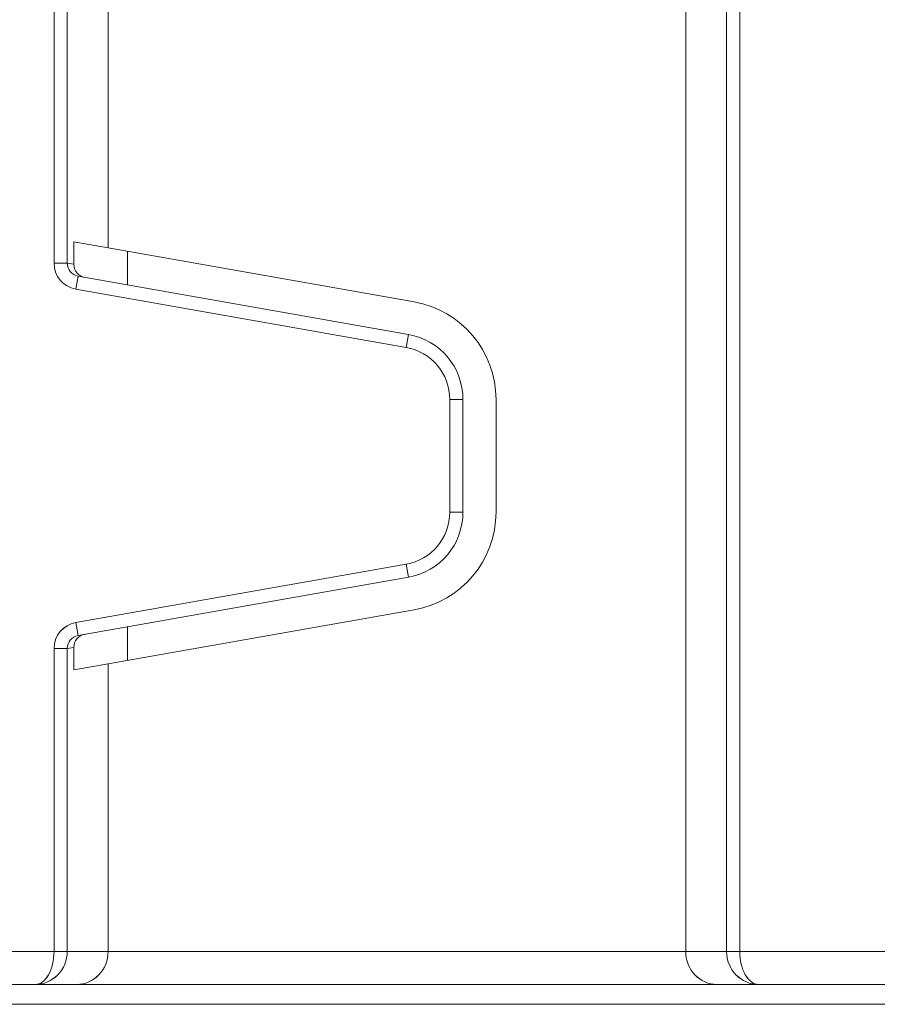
# Model space of a CAD drawing. Header units: millimetres. Extents: x -420 to 420, y -297 to 297.
# Tile 7 of 203: x -323 to -310, y -136 to -121. Entities that reach past the tile are written whole.
import ezdxf

# ---------------------------------------------------------------- set-up
doc = ezdxf.new("R2010")
doc.units = ezdxf.units.MM
doc.header["$MEASUREMENT"] = 0
doc.layers.add('layer 1', color=7, linetype='Continuous')

msp = doc.modelspace()

# ---------------------------------------------------------------- linework, layer by layer
at = {"layer": 'layer 1', "lineweight": 9}
for points in [[(-322.2004, -124.6367), (-322.2004, -124.6367), (-322.2004, -100.4326), (-322.2004, -100.4326)], [(-322.0008, -100.6546), (-322.0008, -100.6546), (-322.0008, -124.6367), (-322.0008, -124.6367)], [(-312.0204, -135.0531), (-312.0204, -135.0531), (-312.0204, -114.4687), (-312.0204, -114.4687)], [(-311.8206, -114.4687), (-311.8206, -114.4687), (-311.8206, -135.0531), (-311.8206, -135.0531)], [(-321.3818, -120.5528), (-321.3818, -120.5528), (-321.3818, -124.4061), (-321.3818, -124.4061)], [(-312.6394, -120.5528), (-312.6394, -120.5528), (-312.6394, -135.0531), (-312.6394, -135.0531)], [(-321.3818, -124.4061), (-321.3818, -124.4061), (-321.9006, -124.3145), (-321.9006, -124.3145)], [(-321.9006, -124.3145), (-321.9006, -124.3145), (-321.9006, -124.6543), (-321.9006, -124.6543)], [(-316.7501, -125.2227), (-316.7501, -125.2227), (-321.3818, -124.4061), (-321.3818, -124.4061)], [(-321.0906, -124.4573), (-321.0906, -124.4573), (-321.0906, -124.9651), (-321.0906, -124.9651)], [(-322.2004, -124.6367), (-322.2004, -124.8309), (-322.0608, -124.9971), (-321.8694, -125.0309)], [(-322.2004, -124.6367), (-322.2004, -124.6367), (-322.2004, -124.6367), (-322.2004, -124.6367)], [(-322.2004, -124.6367), (-322.2004, -124.8309), (-322.0608, -124.9971), (-321.8694, -125.0309)], [(-322.2004, -124.6367), (-322.2004, -124.8309), (-322.0608, -124.9971), (-321.8694, -125.0309)], [(-322.2004, -124.6367), (-322.2004, -124.8309), (-322.0608, -124.9971), (-321.8694, -125.0309)], [(-322.2004, -124.6367), (-322.2004, -124.8309), (-322.0608, -124.9971), (-321.8694, -125.0309)], [(-322.2004, -124.6367), (-322.2004, -124.8309), (-322.0608, -124.9971), (-321.8694, -125.0309)], [(-322.2004, -124.6367), (-322.2004, -124.8309), (-322.0608, -124.9971), (-321.8694, -125.0309)], [(-322.2004, -124.6367), (-322.2004, -124.8309), (-322.0608, -124.9971), (-321.8694, -125.0309)], [(-322.2004, -124.6367), (-322.2004, -124.8309), (-322.0608, -124.9971), (-321.8694, -125.0309)], [(-322.2004, -124.6367), (-322.2004, -124.8309), (-322.0608, -124.9971), (-321.8694, -125.0309)], [(-322.2004, -124.6367), (-322.2004, -124.8309), (-322.0608, -124.9971), (-321.8694, -125.0309)], [(-322.2004, -124.6367), (-322.2004, -124.8309), (-322.0608, -124.9971), (-321.8694, -125.0309)], [(-322.2004, -124.6367), (-322.2004, -124.8309), (-322.0608, -124.9971), (-321.8694, -125.0309)], [(-322.2004, -124.6367), (-322.2004, -124.8309), (-322.0608, -124.9971), (-321.8694, -125.0309)], [(-322.2004, -124.6367), (-322.2004, -124.8309), (-322.0608, -124.9971), (-321.8694, -125.0309)], [(-322.2004, -124.6367), (-322.2004, -124.8309), (-322.0608, -124.9971), (-321.8694, -125.0309)], [(-322.2004, -124.6367), (-322.2004, -124.8309), (-322.0608, -124.9971), (-321.8694, -125.0309)], [(-322.2004, -124.6367), (-322.2004, -124.8309), (-322.0608, -124.9971), (-321.8694, -125.0309)], [(-322.2004, -124.6367), (-322.2004, -124.8309), (-322.0608, -124.9971), (-321.8694, -125.0309)], [(-322.2004, -124.6367), (-322.2004, -124.8309), (-322.0608, -124.9971), (-321.8694, -125.0309)], [(-322.2004, -124.6367), (-322.2004, -124.8309), (-322.0608, -124.9971), (-321.8694, -125.0309)], [(-322.0008, -124.6367), (-322.0008, -124.6367), (-322.2004, -124.6367), (-322.2004, -124.6367)], [(-322.0008, -124.6367), (-322.0006, -124.7339), (-321.9306, -124.8169), (-321.8346, -124.8339)], [(-322.0008, -124.6367), (-322.0008, -124.6367), (-322.0008, -124.6367), (-322.0008, -124.6367)], [(-322.0008, -124.6367), (-322.0006, -124.7339), (-321.9306, -124.8169), (-321.8346, -124.8339)], [(-322.0008, -124.6367), (-322.0006, -124.7339), (-321.9306, -124.8169), (-321.8346, -124.8339)], [(-322.0008, -124.6367), (-322.0006, -124.7339), (-321.9306, -124.8169), (-321.8346, -124.8339)], [(-322.0008, -124.6367), (-322.0006, -124.7339), (-321.9306, -124.8169), (-321.8346, -124.8339)], [(-322.0008, -124.6367), (-322.0006, -124.7339), (-321.9306, -124.8169), (-321.8346, -124.8339)], [(-322.0008, -124.6367), (-322.0006, -124.7339), (-321.9306, -124.8169), (-321.8346, -124.8339)], [(-322.0008, -124.6367), (-322.0006, -124.7339), (-321.9306, -124.8169), (-321.8346, -124.8339)], [(-322.0008, -124.6367), (-322.0006, -124.7339), (-321.9306, -124.8169), (-321.8346, -124.8339)], [(-322.0008, -124.6367), (-322.0006, -124.7339), (-321.9306, -124.8169), (-321.8346, -124.8339)], [(-322.0008, -124.6367), (-322.0006, -124.7339), (-321.9306, -124.8169), (-321.8346, -124.8339)], [(-322.0008, -124.6367), (-322.0006, -124.7339), (-321.9306, -124.8169), (-321.8346, -124.8339)], [(-322.0008, -124.6367), (-322.0006, -124.7339), (-321.9306, -124.8169), (-321.8346, -124.8339)], [(-322.0008, -124.6367), (-322.0006, -124.7339), (-321.9306, -124.8169), (-321.8346, -124.8339)], [(-322.0008, -124.6367), (-322.0006, -124.7339), (-321.9306, -124.8169), (-321.8346, -124.8339)], [(-322.0008, -124.6367), (-322.0006, -124.7339), (-321.9306, -124.8169), (-321.8346, -124.8339)], [(-322.0008, -124.6367), (-322.0006, -124.7339), (-321.9306, -124.8169), (-321.8346, -124.8339)], [(-322.0008, -124.6367), (-322.0006, -124.7339), (-321.9306, -124.8169), (-321.8346, -124.8339)], [(-322.0008, -124.6367), (-322.0006, -124.7339), (-321.9306, -124.8169), (-321.8346, -124.8339)], [(-322.0008, -124.6367), (-322.0006, -124.7339), (-321.9306, -124.8171), (-321.8346, -124.8339)], [(-322.0008, -124.6367), (-322.0006, -124.7339), (-321.9306, -124.8171), (-321.8346, -124.8339)], [(-322.0008, -124.6367), (-322.0008, -124.6367), (-321.9006, -124.6543), (-321.9006, -124.6543)], [(-321.9006, -124.6543), (-321.9006, -124.7515), (-321.8308, -124.8345), (-321.735, -124.8515)], [(-321.9006, -124.6543), (-321.9006, -124.6543), (-321.9006, -124.6545), (-321.9006, -124.6545)], [(-321.9006, -124.6543), (-321.9006, -124.7515), (-321.8308, -124.8345), (-321.735, -124.8515)], [(-321.9006, -124.6543), (-321.9006, -124.7515), (-321.8308, -124.8345), (-321.735, -124.8515)], [(-321.9006, -124.6543), (-321.9006, -124.7515), (-321.8308, -124.8345), (-321.735, -124.8515)], [(-321.9006, -124.6543), (-321.9006, -124.7515), (-321.8308, -124.8345), (-321.735, -124.8515)], [(-321.9006, -124.6543), (-321.9006, -124.7515), (-321.8308, -124.8345), (-321.735, -124.8515)], [(-321.9006, -124.6543), (-321.9006, -124.7515), (-321.8308, -124.8345), (-321.735, -124.8515)], [(-321.9006, -124.6543), (-321.9006, -124.7515), (-321.8308, -124.8345), (-321.735, -124.8515)], [(-321.9006, -124.6543), (-321.9006, -124.7515), (-321.8308, -124.8345), (-321.735, -124.8515)], [(-321.9006, -124.6543), (-321.9006, -124.7515), (-321.8308, -124.8345), (-321.735, -124.8515)], [(-321.9006, -124.6543), (-321.9006, -124.7515), (-321.8308, -124.8345), (-321.735, -124.8515)], [(-321.9006, -124.6545), (-321.9006, -124.7515), (-321.8308, -124.8345), (-321.735, -124.8515)], [(-321.9006, -124.6545), (-321.9006, -124.7515), (-321.8308, -124.8345), (-321.735, -124.8515)], [(-321.9006, -124.6545), (-321.9006, -124.7515), (-321.8308, -124.8345), (-321.735, -124.8515)], [(-321.9006, -124.6545), (-321.9006, -124.7515), (-321.8308, -124.8345), (-321.735, -124.8515)], [(-321.9006, -124.6545), (-321.9006, -124.7515), (-321.8308, -124.8345), (-321.735, -124.8515)], [(-321.9006, -124.6545), (-321.9006, -124.7515), (-321.8308, -124.8345), (-321.735, -124.8515)], [(-321.9006, -124.6545), (-321.9006, -124.7515), (-321.8308, -124.8345), (-321.735, -124.8515)], [(-321.9006, -124.6545), (-321.9006, -124.7515), (-321.8308, -124.8347), (-321.735, -124.8515)], [(-321.9006, -124.6545), (-321.9006, -124.7515), (-321.8308, -124.8347), (-321.735, -124.8515)], [(-321.9006, -124.6545), (-321.9006, -124.7515), (-321.8308, -124.8347), (-321.735, -124.8515)], [(-321.8346, -124.8339), (-321.8346, -124.8339), (-321.8694, -125.0309), (-321.8694, -125.0309)], [(-321.8346, -124.8339), (-321.8346, -124.8339), (-316.8369, -125.7151), (-316.8369, -125.7151)], [(-321.8346, -124.8339), (-321.8346, -124.8339), (-321.8346, -124.8339), (-321.8346, -124.8339)], [(-321.735, -124.8515), (-321.735, -124.8515), (-321.735, -124.8515), (-321.735, -124.8515)], [(-321.8694, -125.0309), (-321.8694, -125.0309), (-321.8694, -125.0309), (-321.8694, -125.0309)], [(-316.8717, -125.9121), (-316.8717, -125.9121), (-321.8694, -125.0309), (-321.8694, -125.0309)], [(-315.5105, -126.6999), (-315.5105, -125.9719), (-316.0331, -125.3491), (-316.7501, -125.2227)], [(-316.8717, -125.9121), (-316.8717, -125.9121), (-316.8369, -125.7151), (-316.8369, -125.7151)], [(-316.0105, -126.6999), (-316.0105, -126.2145), (-316.3589, -125.7993), (-316.8369, -125.7151)], [(-316.2105, -126.6999), (-316.2105, -126.3117), (-316.4893, -125.9795), (-316.8717, -125.9121)], [(-316.2105, -128.4057), (-316.2105, -128.4057), (-316.2105, -126.6999), (-316.2105, -126.6999)], [(-316.2105, -126.6999), (-316.2105, -126.6999), (-316.0105, -126.6999), (-316.0105, -126.6999)], [(-316.0105, -126.6999), (-316.0105, -126.6999), (-316.0105, -128.4057), (-316.0105, -128.4057)], [(-315.5105, -128.4057), (-315.5105, -128.4057), (-315.5105, -126.6999), (-315.5105, -126.6999)], [(-316.8717, -129.1937), (-316.4893, -129.1261), (-316.2105, -128.7941), (-316.2105, -128.4057)], [(-316.8369, -129.3905), (-316.3589, -129.3063), (-316.0105, -128.8911), (-316.0105, -128.4057)], [(-316.7501, -129.883), (-316.0331, -129.7566), (-315.5105, -129.1337), (-315.5105, -128.4057)], [(-316.2105, -128.4057), (-316.2105, -128.4057), (-316.0105, -128.4057), (-316.0105, -128.4057)], [(-321.8694, -130.075), (-321.8694, -130.075), (-316.8717, -129.1937), (-316.8717, -129.1937)], [(-316.8717, -129.1937), (-316.8717, -129.1937), (-316.8369, -129.3905), (-316.8369, -129.3905)], [(-316.8369, -129.3905), (-316.8369, -129.3905), (-321.8346, -130.2718), (-321.8346, -130.2718)], [(-321.3818, -130.6998), (-321.3818, -130.6998), (-316.7501, -129.883), (-316.7501, -129.883)], [(-321.8694, -130.075), (-322.0608, -130.1086), (-322.2004, -130.2748), (-322.2004, -130.469)], [(-321.8694, -130.075), (-322.0608, -130.1086), (-322.2004, -130.2748), (-322.2004, -130.469)], [(-321.8694, -130.075), (-322.0608, -130.1086), (-322.2004, -130.2748), (-322.2004, -130.469)], [(-321.8694, -130.075), (-322.0608, -130.1088), (-322.2004, -130.2748), (-322.2004, -130.469)], [(-321.8694, -130.075), (-322.0608, -130.1088), (-322.2004, -130.2748), (-322.2004, -130.469)], [(-321.8694, -130.075), (-322.0608, -130.1088), (-322.2004, -130.2748), (-322.2004, -130.469)], [(-321.8694, -130.075), (-322.0608, -130.1088), (-322.2004, -130.275), (-322.2004, -130.469)], [(-321.8694, -130.075), (-322.0608, -130.1088), (-322.2004, -130.275), (-322.2004, -130.469)], [(-321.8694, -130.075), (-322.0608, -130.1088), (-322.2004, -130.275), (-322.2004, -130.469)], [(-321.8694, -130.075), (-322.0608, -130.1088), (-322.2004, -130.275), (-322.2004, -130.469)], [(-321.8694, -130.075), (-322.0608, -130.1088), (-322.2004, -130.275), (-322.2004, -130.469)], [(-321.8694, -130.075), (-322.0608, -130.1088), (-322.2004, -130.275), (-322.2004, -130.469)], [(-321.8694, -130.075), (-322.0608, -130.1088), (-322.2004, -130.275), (-322.2004, -130.469)], [(-321.8694, -130.075), (-322.0608, -130.1088), (-322.2004, -130.275), (-322.2004, -130.469)], [(-321.8694, -130.075), (-322.0608, -130.1088), (-322.2004, -130.275), (-322.2004, -130.469)], [(-321.8694, -130.075), (-322.0608, -130.1088), (-322.2004, -130.275), (-322.2004, -130.469)], [(-321.8694, -130.075), (-322.0608, -130.1088), (-322.2004, -130.275), (-322.2004, -130.469)], [(-321.8694, -130.075), (-322.0608, -130.1088), (-322.2004, -130.275), (-322.2004, -130.4692)], [(-321.8694, -130.075), (-322.0608, -130.1088), (-322.2004, -130.275), (-322.2004, -130.4692)], [(-321.8694, -130.075), (-322.0608, -130.1088), (-322.2004, -130.275), (-322.2004, -130.4692)], [(-321.8694, -130.075), (-322.0608, -130.1088), (-322.2004, -130.275), (-322.2004, -130.4692)], [(-321.8694, -130.075), (-321.8694, -130.075), (-321.8694, -130.075), (-321.8694, -130.075)], [(-321.8694, -130.075), (-321.8694, -130.075), (-321.8346, -130.2718), (-321.8346, -130.2718)], [(-321.0906, -130.1408), (-321.0906, -130.1408), (-321.0906, -130.6484), (-321.0906, -130.6484)], [(-321.8346, -130.2718), (-321.9306, -130.2888), (-322.0006, -130.372), (-322.0008, -130.469)], [(-321.8346, -130.2718), (-321.9306, -130.2888), (-322.0006, -130.372), (-322.0008, -130.469)], [(-321.8346, -130.2718), (-321.9306, -130.2888), (-322.0006, -130.372), (-322.0008, -130.469)], [(-321.8346, -130.272), (-321.9306, -130.2888), (-322.0006, -130.372), (-322.0008, -130.469)], [(-321.8346, -130.272), (-321.9306, -130.2888), (-322.0006, -130.372), (-322.0008, -130.469)], [(-321.8346, -130.272), (-321.9306, -130.2888), (-322.0006, -130.372), (-322.0008, -130.469)], [(-321.8346, -130.272), (-321.9306, -130.2888), (-322.0006, -130.372), (-322.0008, -130.469)], [(-321.8346, -130.272), (-321.9306, -130.2888), (-322.0006, -130.372), (-322.0008, -130.469)], [(-321.8346, -130.272), (-321.9306, -130.2888), (-322.0006, -130.372), (-322.0008, -130.469)], [(-321.8346, -130.272), (-321.9306, -130.2888), (-322.0006, -130.372), (-322.0008, -130.469)], [(-321.8346, -130.272), (-321.9306, -130.2888), (-322.0006, -130.372), (-322.0008, -130.469)], [(-321.8346, -130.272), (-321.9306, -130.2888), (-322.0006, -130.372), (-322.0008, -130.469)], [(-321.8346, -130.272), (-321.9306, -130.2888), (-322.0006, -130.372), (-322.0008, -130.469)], [(-321.8346, -130.272), (-321.9306, -130.2888), (-322.0006, -130.372), (-322.0008, -130.469)], [(-321.8346, -130.272), (-321.9306, -130.2888), (-322.0006, -130.372), (-322.0008, -130.469)], [(-321.8346, -130.272), (-321.9306, -130.2888), (-322.0006, -130.372), (-322.0008, -130.469)], [(-321.8346, -130.272), (-321.9306, -130.2888), (-322.0006, -130.372), (-322.0008, -130.469)], [(-321.8346, -130.272), (-321.9306, -130.2888), (-322.0006, -130.372), (-322.0008, -130.4692)], [(-321.8346, -130.272), (-321.9306, -130.2888), (-322.0006, -130.372), (-322.0008, -130.4692)], [(-321.8346, -130.272), (-321.9306, -130.2888), (-322.0006, -130.372), (-322.0008, -130.4692)], [(-321.8346, -130.272), (-321.9306, -130.2888), (-322.0006, -130.372), (-322.0008, -130.4692)], [(-321.735, -130.2544), (-321.8308, -130.2712), (-321.9006, -130.3544), (-321.9006, -130.4514)], [(-321.735, -130.2544), (-321.8308, -130.2712), (-321.9006, -130.3544), (-321.9006, -130.4514)], [(-321.735, -130.2544), (-321.8308, -130.2712), (-321.9006, -130.3544), (-321.9006, -130.4514)], [(-321.735, -130.2544), (-321.8308, -130.2712), (-321.9006, -130.3544), (-321.9006, -130.4514)], [(-321.735, -130.2544), (-321.8308, -130.2712), (-321.9006, -130.3544), (-321.9006, -130.4514)], [(-321.735, -130.2544), (-321.8308, -130.2712), (-321.9006, -130.3544), (-321.9006, -130.4514)], [(-321.735, -130.2544), (-321.8308, -130.2712), (-321.9006, -130.3544), (-321.9006, -130.4514)], [(-321.735, -130.2544), (-321.8308, -130.2712), (-321.9006, -130.3544), (-321.9006, -130.4514)], [(-321.735, -130.2544), (-321.8308, -130.2712), (-321.9006, -130.3544), (-321.9006, -130.4514)], [(-321.735, -130.2544), (-321.8308, -130.2712), (-321.9006, -130.3544), (-321.9006, -130.4514)], [(-321.735, -130.2544), (-321.8308, -130.2712), (-321.9006, -130.3544), (-321.9006, -130.4514)], [(-321.735, -130.2544), (-321.8308, -130.2712), (-321.9006, -130.3544), (-321.9006, -130.4514)], [(-321.735, -130.2544), (-321.8308, -130.2712), (-321.9006, -130.3544), (-321.9006, -130.4514)], [(-321.735, -130.2544), (-321.8308, -130.2712), (-321.9006, -130.3544), (-321.9006, -130.4514)], [(-321.735, -130.2544), (-321.8308, -130.2712), (-321.9006, -130.3544), (-321.9006, -130.4514)], [(-321.735, -130.2544), (-321.8308, -130.2712), (-321.9006, -130.3544), (-321.9006, -130.4514)], [(-321.735, -130.2544), (-321.8308, -130.2712), (-321.9006, -130.3544), (-321.9006, -130.4514)], [(-321.735, -130.2544), (-321.8308, -130.2712), (-321.9006, -130.3544), (-321.9006, -130.4514)], [(-321.735, -130.2544), (-321.8308, -130.2712), (-321.9006, -130.3544), (-321.9006, -130.4514)], [(-321.735, -130.2544), (-321.8308, -130.2712), (-321.9006, -130.3544), (-321.9006, -130.4514)], [(-321.735, -130.2544), (-321.8308, -130.2712), (-321.9006, -130.3544), (-321.9006, -130.4514)], [(-321.8346, -130.2718), (-321.8346, -130.2718), (-321.8346, -130.272), (-321.8346, -130.272)], [(-321.735, -130.2544), (-321.735, -130.2544), (-321.735, -130.2544), (-321.735, -130.2544)], [(-322.2004, -130.469), (-322.2004, -130.469), (-322.2004, -130.4692), (-322.2004, -130.4692)], [(-322.2004, -135.0531), (-322.2004, -135.0531), (-322.2004, -130.469), (-322.2004, -130.469)], [(-322.2004, -130.469), (-322.2004, -130.469), (-322.0008, -130.469), (-322.0008, -130.469)], [(-321.9006, -130.4514), (-321.9006, -130.4514), (-322.0008, -130.469), (-322.0008, -130.469)], [(-322.0008, -130.469), (-322.0008, -130.469), (-322.0008, -135.0531), (-322.0008, -135.0531)], [(-322.0008, -130.469), (-322.0008, -130.469), (-322.0008, -130.4692), (-322.0008, -130.4692)], [(-321.9006, -130.4514), (-321.9006, -130.4514), (-321.9006, -130.4514), (-321.9006, -130.4514)], [(-321.9006, -130.4514), (-321.9006, -130.4514), (-321.9006, -130.7912), (-321.9006, -130.7912)], [(-321.9006, -130.7912), (-321.9006, -130.7912), (-321.3818, -130.6998), (-321.3818, -130.6998)], [(-321.3818, -130.6998), (-321.3818, -130.6998), (-321.3818, -135.0531), (-321.3818, -135.0531)], [(-324.7106, -135.0531), (-324.7106, -135.0531), (-322.2004, -135.0531), (-322.2004, -135.0531)], [(-322.2004, -135.0531), (-322.2004, -135.0531), (-322.2004, -135.0531), (-322.2004, -135.0531)], [(-322.2004, -135.0531), (-322.2004, -135.0531), (-322.0008, -135.0531), (-322.0008, -135.0531)], [(-322.0008, -135.0531), (-322.0008, -135.0531), (-322.0008, -135.0531), (-322.0008, -135.0531)], [(-322.0008, -135.0531), (-322.0008, -135.0531), (-321.3818, -135.0531), (-321.3818, -135.0531)], [(-321.3818, -135.0531), (-321.3818, -135.0531), (-321.3818, -135.0531), (-321.3818, -135.0531)], [(-321.3818, -135.0531), (-321.3818, -135.0531), (-312.6394, -135.0531), (-312.6394, -135.0531)], [(-312.6394, -135.0531), (-312.6394, -135.0531), (-312.6394, -135.0531), (-312.6394, -135.0531)], [(-312.6394, -135.0531), (-312.6394, -135.0531), (-312.0204, -135.0531), (-312.0204, -135.0531)], [(-312.0204, -135.0531), (-312.0204, -135.0531), (-311.8206, -135.0531), (-311.8206, -135.0531)], [(-312.0204, -135.0531), (-312.0204, -135.0531), (-312.0204, -135.0531), (-312.0204, -135.0531)], [(-311.8206, -135.0531), (-311.8206, -135.0531), (-259.2094, -135.0531), (-259.2094, -135.0531)], [(-311.8206, -135.0531), (-311.8206, -135.0531), (-311.8206, -135.0531), (-311.8206, -135.0531)], [(-322.2838, -135.4065), (-322.2838, -135.4065), (-322.2838, -135.4067), (-322.2838, -135.4067)], [(-322.1426, -135.4065), (-322.1426, -135.4065), (-322.1426, -135.4067), (-322.1426, -135.4067)], [(-321.5208, -135.4065), (-321.5208, -135.4065), (-321.5208, -135.4067), (-321.5208, -135.4067)], [(-312.5004, -135.4065), (-312.5004, -135.4065), (-312.5004, -135.4067), (-312.5004, -135.4067)], [(-311.8784, -135.4065), (-311.8784, -135.4065), (-311.8784, -135.4067), (-311.8784, -135.4067)], [(-311.7372, -135.4065), (-311.7372, -135.4065), (-311.7372, -135.4067), (-311.7372, -135.4067)], [(-322.4852, -135.5531), (-322.4852, -135.5531), (-324.7106, -135.5531), (-324.7106, -135.5531)], [(-322.4852, -135.5531), (-322.4852, -135.5531), (-322.4852, -135.5531), (-322.4852, -135.5531)], [(-322.4852, -135.5531), (-322.4852, -135.5531), (-322.4852, -135.5531), (-322.4852, -135.5531)], [(-321.8562, -135.5531), (-321.8562, -135.5531), (-322.4852, -135.5531), (-322.4852, -135.5531)], [(-321.8562, -135.5531), (-321.8562, -135.5531), (-321.8562, -135.5531), (-321.8562, -135.5531)], [(-312.1648, -135.5531), (-312.1648, -135.5531), (-321.8562, -135.5531), (-321.8562, -135.5531)], [(-312.1648, -135.5531), (-312.1648, -135.5531), (-312.1648, -135.5531), (-312.1648, -135.5531)], [(-311.536, -135.5531), (-311.536, -135.5531), (-312.1648, -135.5531), (-312.1648, -135.5531)], [(-311.536, -135.5531), (-311.536, -135.5531), (-311.536, -135.5531), (-311.536, -135.5531)], [(-259.2094, -135.5531), (-259.2094, -135.5531), (-311.536, -135.5531), (-311.536, -135.5531)], [(-311.536, -135.5531), (-311.536, -135.5531), (-311.536, -135.5531), (-311.536, -135.5531)], [(-308.8903, -135.8531), (-308.8903, -135.8531), (-330.9108, -135.8531), (-330.9108, -135.8531)]]:
    msp.add_open_spline(points, degree=3, dxfattribs=at)
for points in [[(-322.4852, -135.5531), (-322.4096, -135.5531), (-322.3372, -135.5003), (-322.2838, -135.4065), (-322.2838, -135.4065), (-322.2304, -135.3129), (-322.2004, -135.1857), (-322.2004, -135.0531)], [(-322.4852, -135.5531), (-322.4096, -135.5531), (-322.3372, -135.5003), (-322.2838, -135.4065), (-322.2838, -135.4065), (-322.2304, -135.3129), (-322.2004, -135.1857), (-322.2004, -135.0531)], [(-322.4852, -135.5531), (-322.4096, -135.5531), (-322.3372, -135.5003), (-322.2838, -135.4065), (-322.2838, -135.4065), (-322.2304, -135.3129), (-322.2004, -135.1857), (-322.2004, -135.0531)], [(-322.4852, -135.5531), (-322.4096, -135.5531), (-322.3372, -135.5003), (-322.2838, -135.4065), (-322.2838, -135.4065), (-322.2304, -135.3129), (-322.2004, -135.1857), (-322.2004, -135.0531)], [(-322.4852, -135.5531), (-322.4096, -135.5531), (-322.3372, -135.5003), (-322.2838, -135.4065), (-322.2838, -135.4065), (-322.2304, -135.3129), (-322.2004, -135.1857), (-322.2004, -135.0531)], [(-322.4852, -135.5531), (-322.4096, -135.5531), (-322.3372, -135.5003), (-322.2838, -135.4065), (-322.2838, -135.4065), (-322.2304, -135.3129), (-322.2004, -135.1857), (-322.2004, -135.0531)], [(-322.4852, -135.5531), (-322.4096, -135.5531), (-322.3372, -135.5003), (-322.2838, -135.4067), (-322.2838, -135.4067), (-322.2304, -135.3129), (-322.2004, -135.1857), (-322.2004, -135.0531)], [(-322.4852, -135.5531), (-322.4096, -135.5531), (-322.3372, -135.5003), (-322.2838, -135.4067), (-322.2838, -135.4067), (-322.2304, -135.3129), (-322.2004, -135.1857), (-322.2004, -135.0531)], [(-322.4852, -135.5531), (-322.4096, -135.5531), (-322.3372, -135.5003), (-322.2838, -135.4067), (-322.2838, -135.4067), (-322.2304, -135.3129), (-322.2004, -135.1857), (-322.2004, -135.0531)], [(-322.4852, -135.5531), (-322.4096, -135.5531), (-322.3372, -135.5003), (-322.2838, -135.4067), (-322.2838, -135.4067), (-322.2304, -135.3129), (-322.2004, -135.1857), (-322.2004, -135.0531)], [(-322.4852, -135.5531), (-322.4096, -135.5531), (-322.3372, -135.5003), (-322.2838, -135.4067), (-322.2838, -135.4067), (-322.2304, -135.3129), (-322.2004, -135.1857), (-322.2004, -135.0531)], [(-322.4852, -135.5531), (-322.4096, -135.5531), (-322.3372, -135.5003), (-322.2838, -135.4067), (-322.2838, -135.4067), (-322.2304, -135.3129), (-322.2004, -135.1857), (-322.2004, -135.0531)], [(-322.4852, -135.5531), (-322.4096, -135.5531), (-322.3372, -135.5003), (-322.2838, -135.4067), (-322.2838, -135.4067), (-322.2304, -135.3129), (-322.2004, -135.1857), (-322.2004, -135.0531)], [(-322.4852, -135.5531), (-322.4096, -135.5531), (-322.3372, -135.5003), (-322.2838, -135.4067), (-322.2838, -135.4067), (-322.2304, -135.3129), (-322.2004, -135.1857), (-322.2004, -135.0531)], [(-322.4852, -135.5531), (-322.4096, -135.5531), (-322.3372, -135.5003), (-322.2838, -135.4067), (-322.2838, -135.4067), (-322.2304, -135.3129), (-322.2004, -135.1857), (-322.2004, -135.0531)], [(-322.4852, -135.5531), (-322.4096, -135.5531), (-322.3372, -135.5003), (-322.2838, -135.4067), (-322.2838, -135.4067), (-322.2304, -135.3129), (-322.2004, -135.1857), (-322.2004, -135.0531)], [(-322.4852, -135.5531), (-322.4096, -135.5531), (-322.3372, -135.5005), (-322.2838, -135.4067), (-322.2838, -135.4067), (-322.2304, -135.3129), (-322.2004, -135.1857), (-322.2004, -135.0531)], [(-322.4852, -135.5531), (-322.4096, -135.5531), (-322.3372, -135.5005), (-322.2838, -135.4067), (-322.2838, -135.4067), (-322.2304, -135.3129), (-322.2004, -135.1857), (-322.2004, -135.0531)], [(-322.4852, -135.5531), (-322.4096, -135.5531), (-322.3372, -135.5005), (-322.2838, -135.4067), (-322.2838, -135.4067), (-322.2304, -135.3129), (-322.2004, -135.1857), (-322.2004, -135.0531)], [(-322.4852, -135.5531), (-322.4096, -135.5531), (-322.3372, -135.5005), (-322.2838, -135.4067), (-322.2838, -135.4067), (-322.2304, -135.3129), (-322.2004, -135.1857), (-322.2004, -135.0531)], [(-322.4852, -135.5531), (-322.4096, -135.5531), (-322.3372, -135.5005), (-322.2838, -135.4067), (-322.2838, -135.4067), (-322.2304, -135.3129), (-322.2004, -135.1857), (-322.2004, -135.0531)], [(-322.4852, -135.5531), (-322.3566, -135.5531), (-322.2334, -135.5003), (-322.1426, -135.4065), (-322.1426, -135.4065), (-322.0518, -135.3129), (-322.0008, -135.1857), (-322.0008, -135.0531)], [(-322.4852, -135.5531), (-322.3566, -135.5531), (-322.2334, -135.5003), (-322.1426, -135.4065), (-322.1426, -135.4065), (-322.0518, -135.3129), (-322.0008, -135.1857), (-322.0008, -135.0531)], [(-322.4852, -135.5531), (-322.3566, -135.5531), (-322.2334, -135.5003), (-322.1426, -135.4065), (-322.1426, -135.4065), (-322.0518, -135.3129), (-322.0008, -135.1857), (-322.0008, -135.0531)], [(-322.4852, -135.5531), (-322.3566, -135.5531), (-322.2334, -135.5003), (-322.1426, -135.4065), (-322.1426, -135.4065), (-322.0518, -135.3129), (-322.0008, -135.1857), (-322.0008, -135.0531)], [(-322.4852, -135.5531), (-322.3566, -135.5531), (-322.2334, -135.5003), (-322.1426, -135.4065), (-322.1426, -135.4065), (-322.0518, -135.3129), (-322.0008, -135.1857), (-322.0008, -135.0531)], [(-322.4852, -135.5531), (-322.3566, -135.5531), (-322.2334, -135.5003), (-322.1426, -135.4065), (-322.1426, -135.4065), (-322.0518, -135.3129), (-322.0008, -135.1857), (-322.0008, -135.0531)], [(-322.4852, -135.5531), (-322.3566, -135.5531), (-322.2334, -135.5003), (-322.1426, -135.4067), (-322.1426, -135.4067), (-322.0518, -135.3129), (-322.0008, -135.1857), (-322.0008, -135.0531)], [(-322.4852, -135.5531), (-322.3566, -135.5531), (-322.2334, -135.5003), (-322.1426, -135.4067), (-322.1426, -135.4067), (-322.0518, -135.3129), (-322.0008, -135.1857), (-322.0008, -135.0531)], [(-322.4852, -135.5531), (-322.3566, -135.5531), (-322.2334, -135.5003), (-322.1426, -135.4067), (-322.1426, -135.4067), (-322.0518, -135.3129), (-322.0008, -135.1857), (-322.0008, -135.0531)], [(-322.4852, -135.5531), (-322.3566, -135.5531), (-322.2334, -135.5003), (-322.1426, -135.4067), (-322.1426, -135.4067), (-322.0518, -135.3129), (-322.0008, -135.1857), (-322.0008, -135.0531)], [(-322.4852, -135.5531), (-322.3566, -135.5531), (-322.2334, -135.5003), (-322.1426, -135.4067), (-322.1426, -135.4067), (-322.0518, -135.3129), (-322.0008, -135.1857), (-322.0008, -135.0531)], [(-322.4852, -135.5531), (-322.3566, -135.5531), (-322.2334, -135.5003), (-322.1426, -135.4067), (-322.1426, -135.4067), (-322.0518, -135.3129), (-322.0008, -135.1857), (-322.0008, -135.0531)], [(-322.4852, -135.5531), (-322.3566, -135.5531), (-322.2334, -135.5003), (-322.1426, -135.4067), (-322.1426, -135.4067), (-322.0518, -135.3129), (-322.0008, -135.1857), (-322.0008, -135.0531)], [(-322.4852, -135.5531), (-322.3566, -135.5531), (-322.2334, -135.5003), (-322.1426, -135.4067), (-322.1426, -135.4067), (-322.0518, -135.3129), (-322.0008, -135.1857), (-322.0008, -135.0531)], [(-322.4852, -135.5531), (-322.3566, -135.5531), (-322.2334, -135.5003), (-322.1426, -135.4067), (-322.1426, -135.4067), (-322.0518, -135.3129), (-322.0008, -135.1857), (-322.0008, -135.0531)], [(-322.4852, -135.5531), (-322.3566, -135.5531), (-322.2334, -135.5003), (-322.1426, -135.4067), (-322.1426, -135.4067), (-322.0518, -135.3129), (-322.0008, -135.1857), (-322.0008, -135.0531)], [(-322.4852, -135.5531), (-322.3566, -135.5531), (-322.2334, -135.5005), (-322.1426, -135.4067), (-322.1426, -135.4067), (-322.0518, -135.3129), (-322.0008, -135.1857), (-322.0008, -135.0531)], [(-322.4852, -135.5531), (-322.3566, -135.5531), (-322.2334, -135.5005), (-322.1426, -135.4067), (-322.1426, -135.4067), (-322.0518, -135.3129), (-322.0008, -135.1857), (-322.0008, -135.0531)], [(-322.4852, -135.5531), (-322.3566, -135.5531), (-322.2334, -135.5005), (-322.1426, -135.4067), (-322.1426, -135.4067), (-322.0518, -135.3129), (-322.0008, -135.1857), (-322.0008, -135.0531)], [(-322.4852, -135.5531), (-322.3566, -135.5531), (-322.2334, -135.5005), (-322.1426, -135.4067), (-322.1426, -135.4067), (-322.0518, -135.3129), (-322.0008, -135.1857), (-322.0008, -135.0531)], [(-322.4852, -135.5531), (-322.3566, -135.5531), (-322.2334, -135.5005), (-322.1426, -135.4067), (-322.1426, -135.4067), (-322.0518, -135.3129), (-322.0008, -135.1857), (-322.0008, -135.0531)], [(-321.8562, -135.5531), (-321.7304, -135.5531), (-321.6098, -135.5003), (-321.5208, -135.4065), (-321.5208, -135.4065), (-321.4318, -135.3129), (-321.3818, -135.1857), (-321.3818, -135.0531)], [(-321.8562, -135.5531), (-321.7304, -135.5531), (-321.6098, -135.5003), (-321.5208, -135.4065), (-321.5208, -135.4065), (-321.4318, -135.3129), (-321.3818, -135.1857), (-321.3818, -135.0531)], [(-321.8562, -135.5531), (-321.7304, -135.5531), (-321.6098, -135.5003), (-321.5208, -135.4065), (-321.5208, -135.4065), (-321.4318, -135.3129), (-321.3818, -135.1857), (-321.3818, -135.0531)], [(-321.8562, -135.5531), (-321.7304, -135.5531), (-321.6098, -135.5003), (-321.5208, -135.4065), (-321.5208, -135.4065), (-321.4318, -135.3129), (-321.3818, -135.1857), (-321.3818, -135.0531)], [(-321.8562, -135.5531), (-321.7304, -135.5531), (-321.6098, -135.5003), (-321.5208, -135.4065), (-321.5208, -135.4065), (-321.4318, -135.3129), (-321.3818, -135.1857), (-321.3818, -135.0531)], [(-321.8562, -135.5531), (-321.7304, -135.5531), (-321.6098, -135.5003), (-321.5208, -135.4065), (-321.5208, -135.4065), (-321.4318, -135.3129), (-321.3818, -135.1857), (-321.3818, -135.0531)], [(-321.8562, -135.5531), (-321.7304, -135.5531), (-321.6098, -135.5003), (-321.5208, -135.4067), (-321.5208, -135.4067), (-321.4318, -135.3129), (-321.3818, -135.1857), (-321.3818, -135.0531)], [(-321.8562, -135.5531), (-321.7304, -135.5531), (-321.6098, -135.5003), (-321.5208, -135.4067), (-321.5208, -135.4067), (-321.4318, -135.3129), (-321.3818, -135.1857), (-321.3818, -135.0531)], [(-321.8562, -135.5531), (-321.7304, -135.5531), (-321.6098, -135.5003), (-321.5208, -135.4067), (-321.5208, -135.4067), (-321.4318, -135.3129), (-321.3818, -135.1857), (-321.3818, -135.0531)], [(-321.8562, -135.5531), (-321.7304, -135.5531), (-321.6098, -135.5003), (-321.5208, -135.4067), (-321.5208, -135.4067), (-321.4318, -135.3129), (-321.3818, -135.1857), (-321.3818, -135.0531)], [(-321.8562, -135.5531), (-321.7304, -135.5531), (-321.6098, -135.5003), (-321.5208, -135.4067), (-321.5208, -135.4067), (-321.4318, -135.3129), (-321.3818, -135.1857), (-321.3818, -135.0531)], [(-321.8562, -135.5531), (-321.7304, -135.5531), (-321.6098, -135.5003), (-321.5208, -135.4067), (-321.5208, -135.4067), (-321.4318, -135.3129), (-321.3818, -135.1857), (-321.3818, -135.0531)], [(-321.8562, -135.5531), (-321.7304, -135.5531), (-321.6098, -135.5003), (-321.5208, -135.4067), (-321.5208, -135.4067), (-321.4318, -135.3129), (-321.3818, -135.1857), (-321.3818, -135.0531)], [(-321.8562, -135.5531), (-321.7304, -135.5531), (-321.6098, -135.5003), (-321.5208, -135.4067), (-321.5208, -135.4067), (-321.4318, -135.3129), (-321.3818, -135.1857), (-321.3818, -135.0531)], [(-321.8562, -135.5531), (-321.7304, -135.5531), (-321.6098, -135.5003), (-321.5208, -135.4067), (-321.5208, -135.4067), (-321.4318, -135.3129), (-321.3818, -135.1857), (-321.3818, -135.0531)], [(-321.8562, -135.5531), (-321.7304, -135.5531), (-321.6098, -135.5003), (-321.5208, -135.4067), (-321.5208, -135.4067), (-321.4318, -135.3129), (-321.3818, -135.1857), (-321.3818, -135.0531)], [(-321.8562, -135.5531), (-321.7304, -135.5531), (-321.6098, -135.5005), (-321.5208, -135.4067), (-321.5208, -135.4067), (-321.4318, -135.3129), (-321.3818, -135.1857), (-321.3818, -135.0531)], [(-321.8562, -135.5531), (-321.7304, -135.5531), (-321.6098, -135.5005), (-321.5208, -135.4067), (-321.5208, -135.4067), (-321.4318, -135.3129), (-321.3818, -135.1857), (-321.3818, -135.0531)], [(-321.8562, -135.5531), (-321.7304, -135.5531), (-321.6098, -135.5005), (-321.5208, -135.4067), (-321.5208, -135.4067), (-321.4318, -135.3129), (-321.3818, -135.1857), (-321.3818, -135.0531)], [(-321.8562, -135.5531), (-321.7304, -135.5531), (-321.6098, -135.5005), (-321.5208, -135.4067), (-321.5208, -135.4067), (-321.4318, -135.3129), (-321.3818, -135.1857), (-321.3818, -135.0531)], [(-321.8562, -135.5531), (-321.7304, -135.5531), (-321.6098, -135.5005), (-321.5208, -135.4067), (-321.5208, -135.4067), (-321.4318, -135.3129), (-321.3818, -135.1857), (-321.3818, -135.0531)], [(-312.6394, -135.0531), (-312.6394, -135.1857), (-312.5894, -135.3129), (-312.5004, -135.4065), (-312.5004, -135.4065), (-312.4114, -135.5003), (-312.2906, -135.5531), (-312.1648, -135.5531)], [(-312.6394, -135.0531), (-312.6394, -135.1857), (-312.5894, -135.3129), (-312.5004, -135.4065), (-312.5004, -135.4065), (-312.4114, -135.5003), (-312.2906, -135.5531), (-312.1648, -135.5531)], [(-312.6394, -135.0531), (-312.6394, -135.1857), (-312.5894, -135.3129), (-312.5004, -135.4065), (-312.5004, -135.4065), (-312.4114, -135.5003), (-312.2906, -135.5531), (-312.1648, -135.5531)], [(-312.6394, -135.0531), (-312.6394, -135.1857), (-312.5894, -135.3129), (-312.5004, -135.4065), (-312.5004, -135.4065), (-312.4114, -135.5003), (-312.2906, -135.5531), (-312.1648, -135.5531)], [(-312.6394, -135.0531), (-312.6394, -135.1857), (-312.5894, -135.3129), (-312.5004, -135.4065), (-312.5004, -135.4065), (-312.4114, -135.5003), (-312.2906, -135.5531), (-312.1648, -135.5531)], [(-312.6394, -135.0531), (-312.6394, -135.1857), (-312.5894, -135.3129), (-312.5004, -135.4065), (-312.5004, -135.4065), (-312.4114, -135.5003), (-312.2906, -135.5531), (-312.1648, -135.5531)], [(-312.6394, -135.0531), (-312.6394, -135.1857), (-312.5894, -135.3129), (-312.5004, -135.4067), (-312.5004, -135.4067), (-312.4114, -135.5003), (-312.2906, -135.5531), (-312.1648, -135.5531)], [(-312.6394, -135.0531), (-312.6394, -135.1857), (-312.5894, -135.3129), (-312.5004, -135.4067), (-312.5004, -135.4067), (-312.4114, -135.5003), (-312.2906, -135.5531), (-312.1648, -135.5531)], [(-312.6394, -135.0531), (-312.6394, -135.1857), (-312.5894, -135.3129), (-312.5004, -135.4067), (-312.5004, -135.4067), (-312.4114, -135.5003), (-312.2906, -135.5531), (-312.1648, -135.5531)], [(-312.6394, -135.0531), (-312.6394, -135.1857), (-312.5894, -135.3129), (-312.5004, -135.4067), (-312.5004, -135.4067), (-312.4114, -135.5003), (-312.2906, -135.5531), (-312.1648, -135.5531)], [(-312.6394, -135.0531), (-312.6394, -135.1857), (-312.5894, -135.3129), (-312.5004, -135.4067), (-312.5004, -135.4067), (-312.4114, -135.5003), (-312.2906, -135.5531), (-312.1648, -135.5531)], [(-312.6394, -135.0531), (-312.6394, -135.1857), (-312.5894, -135.3129), (-312.5004, -135.4067), (-312.5004, -135.4067), (-312.4114, -135.5003), (-312.2906, -135.5531), (-312.1648, -135.5531)], [(-312.6394, -135.0531), (-312.6394, -135.1857), (-312.5894, -135.3129), (-312.5004, -135.4067), (-312.5004, -135.4067), (-312.4114, -135.5003), (-312.2906, -135.5531), (-312.1648, -135.5531)], [(-312.6394, -135.0531), (-312.6394, -135.1857), (-312.5894, -135.3129), (-312.5004, -135.4067), (-312.5004, -135.4067), (-312.4114, -135.5003), (-312.2906, -135.5531), (-312.1648, -135.5531)], [(-312.6394, -135.0531), (-312.6394, -135.1857), (-312.5894, -135.3129), (-312.5004, -135.4067), (-312.5004, -135.4067), (-312.4114, -135.5003), (-312.2906, -135.5531), (-312.1648, -135.5531)], [(-312.6394, -135.0531), (-312.6394, -135.1857), (-312.5894, -135.3129), (-312.5004, -135.4067), (-312.5004, -135.4067), (-312.4114, -135.5003), (-312.2906, -135.5531), (-312.1648, -135.5531)], [(-312.6394, -135.0531), (-312.6394, -135.1857), (-312.5894, -135.3129), (-312.5004, -135.4067), (-312.5004, -135.4067), (-312.4114, -135.5005), (-312.2906, -135.5531), (-312.1648, -135.5531)], [(-312.6394, -135.0531), (-312.6394, -135.1857), (-312.5894, -135.3129), (-312.5004, -135.4067), (-312.5004, -135.4067), (-312.4114, -135.5005), (-312.2906, -135.5531), (-312.1648, -135.5531)], [(-312.6394, -135.0531), (-312.6394, -135.1857), (-312.5894, -135.3129), (-312.5004, -135.4067), (-312.5004, -135.4067), (-312.4114, -135.5005), (-312.2906, -135.5531), (-312.1648, -135.5531)], [(-312.6394, -135.0531), (-312.6394, -135.1857), (-312.5894, -135.3129), (-312.5004, -135.4067), (-312.5004, -135.4067), (-312.4114, -135.5005), (-312.2906, -135.5531), (-312.1648, -135.5531)], [(-312.6394, -135.0531), (-312.6394, -135.1857), (-312.5894, -135.3129), (-312.5004, -135.4067), (-312.5004, -135.4067), (-312.4114, -135.5005), (-312.2906, -135.5531), (-312.1648, -135.5531)], [(-312.0204, -135.0531), (-312.0204, -135.1857), (-311.9694, -135.3129), (-311.8784, -135.4065), (-311.8784, -135.4065), (-311.7876, -135.5003), (-311.6644, -135.5531), (-311.536, -135.5531)], [(-312.0204, -135.0531), (-312.0204, -135.1857), (-311.9694, -135.3129), (-311.8784, -135.4065), (-311.8784, -135.4065), (-311.7876, -135.5003), (-311.6644, -135.5531), (-311.536, -135.5531)], [(-312.0204, -135.0531), (-312.0204, -135.1857), (-311.9694, -135.3129), (-311.8784, -135.4065), (-311.8784, -135.4065), (-311.7876, -135.5003), (-311.6644, -135.5531), (-311.536, -135.5531)], [(-312.0204, -135.0531), (-312.0204, -135.1857), (-311.9694, -135.3129), (-311.8784, -135.4065), (-311.8784, -135.4065), (-311.7876, -135.5003), (-311.6644, -135.5531), (-311.536, -135.5531)], [(-312.0204, -135.0531), (-312.0204, -135.1857), (-311.9694, -135.3129), (-311.8784, -135.4065), (-311.8784, -135.4065), (-311.7876, -135.5003), (-311.6644, -135.5531), (-311.536, -135.5531)], [(-312.0204, -135.0531), (-312.0204, -135.1857), (-311.9694, -135.3129), (-311.8784, -135.4065), (-311.8784, -135.4065), (-311.7876, -135.5003), (-311.6644, -135.5531), (-311.536, -135.5531)], [(-312.0204, -135.0531), (-312.0204, -135.1857), (-311.9694, -135.3129), (-311.8784, -135.4067), (-311.8784, -135.4067), (-311.7876, -135.5003), (-311.6644, -135.5531), (-311.536, -135.5531)], [(-312.0204, -135.0531), (-312.0204, -135.1857), (-311.9694, -135.3129), (-311.8784, -135.4067), (-311.8784, -135.4067), (-311.7876, -135.5003), (-311.6644, -135.5531), (-311.536, -135.5531)], [(-312.0204, -135.0531), (-312.0204, -135.1857), (-311.9694, -135.3129), (-311.8784, -135.4067), (-311.8784, -135.4067), (-311.7876, -135.5003), (-311.6644, -135.5531), (-311.536, -135.5531)], [(-312.0204, -135.0531), (-312.0204, -135.1857), (-311.9694, -135.3129), (-311.8784, -135.4067), (-311.8784, -135.4067), (-311.7876, -135.5003), (-311.6644, -135.5531), (-311.536, -135.5531)], [(-312.0204, -135.0531), (-312.0204, -135.1857), (-311.9694, -135.3129), (-311.8784, -135.4067), (-311.8784, -135.4067), (-311.7876, -135.5003), (-311.6644, -135.5531), (-311.536, -135.5531)], [(-312.0204, -135.0531), (-312.0204, -135.1857), (-311.9694, -135.3129), (-311.8784, -135.4067), (-311.8784, -135.4067), (-311.7876, -135.5003), (-311.6644, -135.5531), (-311.536, -135.5531)], [(-312.0204, -135.0531), (-312.0204, -135.1857), (-311.9694, -135.3129), (-311.8784, -135.4067), (-311.8784, -135.4067), (-311.7876, -135.5003), (-311.6644, -135.5531), (-311.536, -135.5531)], [(-312.0204, -135.0531), (-312.0204, -135.1857), (-311.9694, -135.3129), (-311.8784, -135.4067), (-311.8784, -135.4067), (-311.7876, -135.5003), (-311.6644, -135.5531), (-311.536, -135.5531)], [(-312.0204, -135.0531), (-312.0204, -135.1857), (-311.9694, -135.3129), (-311.8784, -135.4067), (-311.8784, -135.4067), (-311.7876, -135.5003), (-311.6644, -135.5531), (-311.536, -135.5531)], [(-312.0204, -135.0531), (-312.0204, -135.1857), (-311.9694, -135.3129), (-311.8784, -135.4067), (-311.8784, -135.4067), (-311.7876, -135.5003), (-311.6644, -135.5531), (-311.536, -135.5531)], [(-312.0204, -135.0531), (-312.0204, -135.1857), (-311.9694, -135.3129), (-311.8784, -135.4067), (-311.8784, -135.4067), (-311.7876, -135.5005), (-311.6644, -135.5531), (-311.536, -135.5531)], [(-312.0204, -135.0531), (-312.0204, -135.1857), (-311.9694, -135.3129), (-311.8784, -135.4067), (-311.8784, -135.4067), (-311.7876, -135.5005), (-311.6644, -135.5531), (-311.536, -135.5531)], [(-312.0204, -135.0531), (-312.0204, -135.1857), (-311.9694, -135.3129), (-311.8784, -135.4067), (-311.8784, -135.4067), (-311.7876, -135.5005), (-311.6644, -135.5531), (-311.536, -135.5531)], [(-312.0204, -135.0531), (-312.0204, -135.1857), (-311.9694, -135.3129), (-311.8784, -135.4067), (-311.8784, -135.4067), (-311.7876, -135.5005), (-311.6644, -135.5531), (-311.536, -135.5531)], [(-312.0204, -135.0531), (-312.0204, -135.1857), (-311.9694, -135.3129), (-311.8784, -135.4067), (-311.8784, -135.4067), (-311.7876, -135.5005), (-311.6644, -135.5531), (-311.536, -135.5531)], [(-311.8206, -135.0531), (-311.8206, -135.1857), (-311.7906, -135.3129), (-311.7372, -135.4065), (-311.7372, -135.4065), (-311.6838, -135.5003), (-311.6114, -135.5531), (-311.536, -135.5531)], [(-311.8206, -135.0531), (-311.8206, -135.1857), (-311.7906, -135.3129), (-311.7372, -135.4065), (-311.7372, -135.4065), (-311.6838, -135.5003), (-311.6114, -135.5531), (-311.536, -135.5531)], [(-311.8206, -135.0531), (-311.8206, -135.1857), (-311.7906, -135.3129), (-311.7372, -135.4065), (-311.7372, -135.4065), (-311.6838, -135.5003), (-311.6114, -135.5531), (-311.536, -135.5531)], [(-311.8206, -135.0531), (-311.8206, -135.1857), (-311.7906, -135.3129), (-311.7372, -135.4065), (-311.7372, -135.4065), (-311.6838, -135.5003), (-311.6114, -135.5531), (-311.536, -135.5531)], [(-311.8206, -135.0531), (-311.8206, -135.1857), (-311.7906, -135.3129), (-311.7372, -135.4065), (-311.7372, -135.4065), (-311.6838, -135.5003), (-311.6114, -135.5531), (-311.536, -135.5531)], [(-311.8206, -135.0531), (-311.8206, -135.1857), (-311.7906, -135.3129), (-311.7372, -135.4065), (-311.7372, -135.4065), (-311.6838, -135.5003), (-311.6114, -135.5531), (-311.536, -135.5531)], [(-311.8206, -135.0531), (-311.8206, -135.1857), (-311.7906, -135.3129), (-311.7372, -135.4067), (-311.7372, -135.4067), (-311.6838, -135.5003), (-311.6114, -135.5531), (-311.536, -135.5531)], [(-311.8206, -135.0531), (-311.8206, -135.1857), (-311.7906, -135.3129), (-311.7372, -135.4067), (-311.7372, -135.4067), (-311.6838, -135.5003), (-311.6114, -135.5531), (-311.536, -135.5531)], [(-311.8206, -135.0531), (-311.8206, -135.1857), (-311.7906, -135.3129), (-311.7372, -135.4067), (-311.7372, -135.4067), (-311.6838, -135.5003), (-311.6114, -135.5531), (-311.536, -135.5531)], [(-311.8206, -135.0531), (-311.8206, -135.1857), (-311.7906, -135.3129), (-311.7372, -135.4067), (-311.7372, -135.4067), (-311.6838, -135.5003), (-311.6114, -135.5531), (-311.536, -135.5531)], [(-311.8206, -135.0531), (-311.8206, -135.1857), (-311.7906, -135.3129), (-311.7372, -135.4067), (-311.7372, -135.4067), (-311.6838, -135.5003), (-311.6114, -135.5531), (-311.536, -135.5531)], [(-311.8206, -135.0531), (-311.8206, -135.1857), (-311.7906, -135.3129), (-311.7372, -135.4067), (-311.7372, -135.4067), (-311.6838, -135.5003), (-311.6114, -135.5531), (-311.536, -135.5531)], [(-311.8206, -135.0531), (-311.8206, -135.1857), (-311.7906, -135.3129), (-311.7372, -135.4067), (-311.7372, -135.4067), (-311.6838, -135.5003), (-311.6114, -135.5531), (-311.536, -135.5531)], [(-311.8206, -135.0531), (-311.8206, -135.1857), (-311.7906, -135.3129), (-311.7372, -135.4067), (-311.7372, -135.4067), (-311.6838, -135.5003), (-311.6114, -135.5531), (-311.536, -135.5531)], [(-311.8206, -135.0531), (-311.8206, -135.1857), (-311.7906, -135.3129), (-311.7372, -135.4067), (-311.7372, -135.4067), (-311.6838, -135.5003), (-311.6114, -135.5531), (-311.536, -135.5531)], [(-311.8206, -135.0531), (-311.8206, -135.1857), (-311.7906, -135.3129), (-311.7372, -135.4067), (-311.7372, -135.4067), (-311.6838, -135.5003), (-311.6114, -135.5531), (-311.536, -135.5531)], [(-311.8206, -135.0531), (-311.8206, -135.1857), (-311.7906, -135.3129), (-311.7372, -135.4067), (-311.7372, -135.4067), (-311.6838, -135.5005), (-311.6114, -135.5531), (-311.536, -135.5531)], [(-311.8206, -135.0531), (-311.8206, -135.1857), (-311.7906, -135.3129), (-311.7372, -135.4067), (-311.7372, -135.4067), (-311.6838, -135.5005), (-311.6114, -135.5531), (-311.536, -135.5531)], [(-311.8206, -135.0531), (-311.8206, -135.1857), (-311.7906, -135.3129), (-311.7372, -135.4067), (-311.7372, -135.4067), (-311.6838, -135.5005), (-311.6114, -135.5531), (-311.536, -135.5531)], [(-311.8206, -135.0531), (-311.8206, -135.1857), (-311.7906, -135.3129), (-311.7372, -135.4067), (-311.7372, -135.4067), (-311.6838, -135.5005), (-311.6114, -135.5531), (-311.536, -135.5531)], [(-311.8206, -135.0531), (-311.8206, -135.1857), (-311.7906, -135.3129), (-311.7372, -135.4067), (-311.7372, -135.4067), (-311.6838, -135.5005), (-311.6114, -135.5531), (-311.536, -135.5531)]]:
    msp.add_open_spline(points, degree=3, knots=[0, 0, 0, 0, 0.3333333, 0.3333333, 0.3333333, 0.3333333, 1, 1, 1, 1], dxfattribs=at)

doc.saveas('drawing.dxf')
